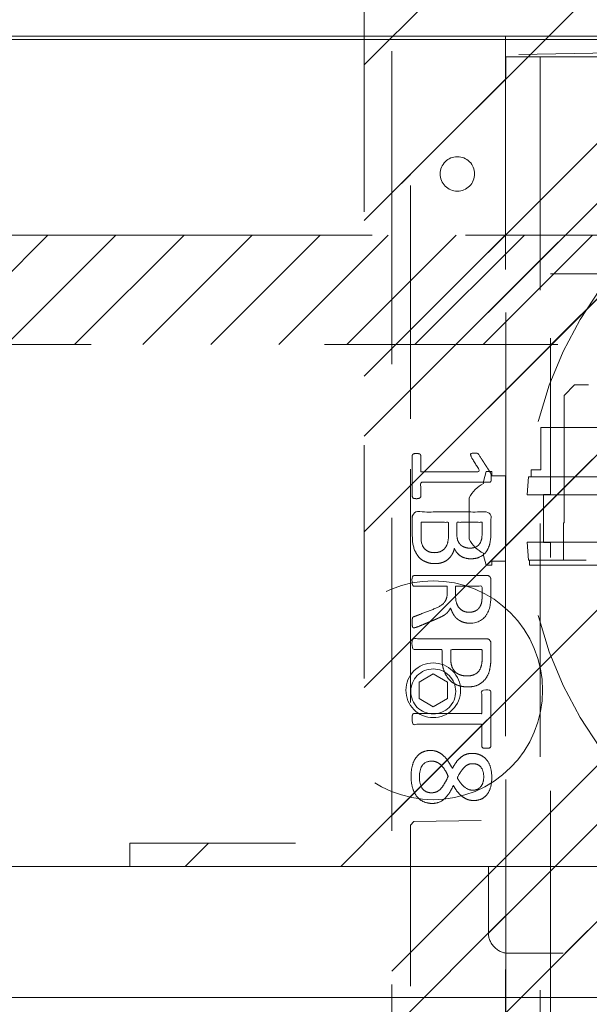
# Model space of a CAD drawing. Header units: inches. Extents: x -463 to -294, y -230 to 12.
# Tile 5 of 68: x -404.44 to -401.18, y 2.39 to 8.01. Entities that reach past the tile are written whole.
import ezdxf

# ---------------------------------------------------------------- set-up
doc = ezdxf.new("R2010")
doc.units = ezdxf.units.IN
doc.header["$LTSCALE"] = 32
doc.header["$MEASUREMENT"] = 0
doc.linetypes.add('Dash Style-1', pattern=[0.083328, 0.041656, -0.041672])
for name, color, linetype, lineweight in [('DashLine', 7, 'Dash Style-1', 13), ('DashLineFill', 7, 'Dash Style-1', 13), ('Drawing', 7, 'Continuous', 18), ('Metal-Black', 7, 'Continuous', 18), ('None', 7, 'Continuous', 18), ('SolidLine', 7, 'Continuous', 15), ('WasteShelf_H', 7, 'Continuous', 18), ('Wood_1-H', 7, 'Continuous', 13), ('Wood_1-V', 7, 'Continuous', 13)]:
    doc.layers.add(name, color=color, linetype=linetype, lineweight=lineweight)
doc.layers.add('Electrical', color=1, linetype='Dash Style-1', lineweight=15, true_color=0xff0000)
pattern_1 = [(45, (0, 0), (-1.613, 1.9357), []), (45, (-1.0608, 1.0608), (-0.472346, 0.41676), [])]

# ---------------------------------------------------------------- blocks, each defined once
blk = doc.blocks.new('Group-15')
at = {"layer": 'Wood_1-H'}
for points in [[(-2.0445, 22.8948), (-2.0445, 22.8751), (-47.7728, 22.8751), (-47.7728, 22.8948), (-2.0445, 22.8948)], [(-2.0445, 22.8948), (-47.7728, 22.8948), (-47.7728, 22.8948), (-2.0645, 22.8948)], [(-47.7728, 22.8948), (-47.7728, 22.8751), (-2.0645, 22.8751), (-2.0645, 22.8948), (-47.7728, 22.8948)], [(-2.0645, 22.8751), (-47.7728, 22.8751), (-47.7728, 22.8751), (-2.0445, 22.8751)]]:
    blk.add_lwpolyline(points, dxfattribs=at)
blk = doc.blocks.new('Group-20')
at = {"layer": 'Wood_1-V'}
for points in [[(-47.7728, 22.8751), (-47.7728, 22.8751), (-2.0645, 22.8751), (-2.0645, 22.8751), (-47.7728, 22.8751)], [(-47.7728, 22.8751), (-2.0645, 22.8751), (-2.0645, 1.4581), (-47.7728, 1.4581), (-47.7728, 22.8751)], [(-47.7728, 1.4581), (-2.0645, 1.4581), (-2.0645, 22.8751), (-47.7728, 22.8751), (-47.7728, 1.4581)]]:
    blk.add_lwpolyline(points, dxfattribs=at)
at = {"layer": 'None'}
blk.add_blockref('Group-15', (0, 0), dxfattribs=at)
blk = doc.blocks.new('1BP8DW-Leveler (2D)')
at = {"layer": 'DashLine', "flags": 128}
for points in [[(0.625, 0), (0.622, -0.0613), (0.613, -0.1219), (0.5981, -0.1814), (0.5774, -0.2392), (0.5512, -0.2946), (0.5197, -0.3472), (0.4831, -0.3965), (0.4419, -0.4419), (0.3965, -0.4831), (0.3472, -0.5197), (0.2946, -0.5512), (0.2392, -0.5774), (0.1814, -0.5981), (0.1219, -0.613), (0.0613, -0.622), (0, -0.625), (-0.0613, -0.622), (-0.1219, -0.613), (-0.1814, -0.5981), (-0.2392, -0.5774), (-0.2946, -0.5512), (-0.3472, -0.5197), (-0.3965, -0.4831), (-0.4419, -0.4419), (-0.4831, -0.3965), (-0.5197, -0.3472), (-0.5512, -0.2946), (-0.5774, -0.2392), (-0.5981, -0.1814), (-0.613, -0.1219), (-0.622, -0.0613), (-0.625, 0), (-0.622, 0.0613), (-0.613, 0.1219), (-0.5981, 0.1814), (-0.5774, 0.2392), (-0.5512, 0.2946), (-0.5197, 0.3472), (-0.4831, 0.3965), (-0.4419, 0.4419), (-0.3965, 0.4831), (-0.3472, 0.5197), (-0.2946, 0.5512), (-0.2392, 0.5774), (-0.1814, 0.5981), (-0.1219, 0.613), (-0.0613, 0.622), (0, 0.625), (0.0613, 0.622), (0.1219, 0.613), (0.1814, 0.5981), (0.2392, 0.5774), (0.2946, 0.5512), (0.3472, 0.5197), (0.3965, 0.4831), (0.4419, 0.4419), (0.4831, 0.3965), (0.5197, 0.3472), (0.5512, 0.2946), (0.5774, 0.2392), (0.5981, 0.1814), (0.613, 0.1219), (0.622, 0.0613)], [(0, 0.1562), (0.0153, 0.1555), (0.0305, 0.1532), (0.0454, 0.1495), (0.0598, 0.1444), (0.0737, 0.1378), (0.0868, 0.1299), (0.0991, 0.1208), (0.1105, 0.1105), (0.1208, 0.0991), (0.1299, 0.0868), (0.1378, 0.0737), (0.1444, 0.0598), (0.1495, 0.0454), (0.1532, 0.0305), (0.1555, 0.0153), (0.1562, 0), (0.1555, -0.0153), (0.1532, -0.0305), (0.1495, -0.0454), (0.1444, -0.0598), (0.1378, -0.0737), (0.1299, -0.0868), (0.1208, -0.0991), (0.1105, -0.1105), (0.0991, -0.1208), (0.0868, -0.1299), (0.0737, -0.1378), (0.0598, -0.1444), (0.0454, -0.1495), (0.0305, -0.1532), (0.0153, -0.1555), (0, -0.1562), (-0.0153, -0.1555), (-0.0305, -0.1532), (-0.0454, -0.1495), (-0.0598, -0.1444), (-0.0737, -0.1378), (-0.0868, -0.1299), (-0.0991, -0.1208), (-0.1105, -0.1105), (-0.1208, -0.0991), (-0.1299, -0.0868), (-0.1378, -0.0737), (-0.1444, -0.0598), (-0.1495, -0.0454), (-0.1532, -0.0305), (-0.1555, -0.0153), (-0.1562, 0), (-0.1555, 0.0153), (-0.1532, 0.0305), (-0.1495, 0.0454), (-0.1444, 0.0598), (-0.1378, 0.0737), (-0.1299, 0.0868), (-0.1208, 0.0991), (-0.1105, 0.1105), (-0.0991, 0.1208), (-0.0868, 0.1299), (-0.0737, 0.1378), (-0.0598, 0.1444), (-0.0454, 0.1495), (-0.0305, 0.1532), (-0.0153, 0.1555)], [(0, 0.0937), (-0.0812, 0.0469), (-0.0812, -0.0469), (0, -0.0938), (0.0812, -0.0469), (0.0812, 0.0469)]]:
    blk.add_lwpolyline(points, close=True, dxfattribs=at)
blk = doc.blocks.new('1BRPX5-Util_Bkt_Sm-F (2D)')
at = {"layer": 'DashLineFill', "linetype": 'Continuous', "lineweight": 13}
h = blk.add_hatch(dxfattribs=at)
h.set_pattern_fill('Steel', color=253, style=0, pattern_type=2)
h.set_pattern_definition(pattern_1)
edge = h.paths.add_edge_path()
edge.add_line((-4.4685, 4.4134), (-3.1299, 4.4134))
edge.add_line((-3.1299, 4.4134), (-3.1299, -1.8543))
edge.add_line((-3.1299, -1.8543), (-4.4685, -1.8543))
edge.add_line((-4.4685, -1.8543), (-4.4685, -1.9882))
edge.add_line((-4.4685, -1.9882), (-2.4213, -1.9882))
edge.add_line((-2.4213, -1.9882), (-2.4213, -2.3661))
edge.add_arc((-2.3031, -2.3661), 0.1181, 180, 270)
edge.add_line((-2.3031, -2.4843), (2.3031, -2.4843))
edge.add_arc((2.3031, -2.3661), 0.1181, 270, 360)
edge.add_line((2.4213, -2.3661), (2.4213, -1.9882))
edge.add_line((2.4213, -1.9882), (4.4685, -1.9882))
edge.add_line((4.4685, -1.9882), (4.4685, -1.8543))
edge.add_line((4.4685, -1.8543), (3.1299, -1.8543))
edge.add_line((3.1299, -1.8543), (3.1299, 4.4134))
edge.add_line((3.1299, 4.4134), (4.4685, 4.4134))
edge.add_line((4.4685, 4.4134), (4.4685, 4.5472))
edge.add_line((4.4685, 4.5472), (2.4213, 4.5472))
edge.add_line((2.4213, 4.5472), (2.4213, 4.9252))
edge.add_arc((2.3031, 4.9252), 0.1181, 0, 90)
edge.add_line((2.3031, 5.0433), (-2.3031, 5.0433))
edge.add_arc((-2.3031, 4.9252), 0.1181, 90, 180)
edge.add_line((-2.4213, 4.9252), (-2.4213, 4.5472))
edge.add_line((-2.4213, 4.5472), (-4.4685, 4.5472))
edge.add_line((-4.4685, 4.5472), (-4.4685, 4.4134))
at = {"layer": 'DashLineFill', "flags": 128}
blk.add_lwpolyline([(-4.4685, 4.4134), (-3.1299, 4.4134), (-3.1299, -1.8543), (-4.4685, -1.8543), (-4.4685, -1.9882), (-2.4213, -1.9882), (-2.4213, -2.3661, 0.414214), (-2.3031, -2.4843), (2.3031, -2.4843, 0.414214), (2.4213, -2.3661), (2.4213, -1.9882), (4.4685, -1.9882), (4.4685, -1.8543), (3.1299, -1.8543), (3.1299, 4.4134), (4.4685, 4.4134), (4.4685, 4.5472), (2.4213, 4.5472), (2.4213, 4.9252, 0.414214), (2.3031, 5.0433), (-2.3031, 5.0433, 0.414214), (-2.4213, 4.9252), (-2.4213, 4.5472), (-4.4685, 4.5472)], format="xyb", close=True, dxfattribs=at)
at = {"layer": 'SolidLine', "flags": 128}
blk.add_lwpolyline([(-2.7362, -0.8597), (-2.7236, -0.8603), (-2.7112, -0.8622), (-2.6989, -0.8652), (-2.687, -0.8695), (-2.6756, -0.8749), (-2.6648, -0.8813), (-2.6547, -0.8889), (-2.6454, -0.8973), (-2.6369, -0.9067), (-2.6294, -0.9168), (-2.6229, -0.9276), (-2.6175, -0.939), (-2.6133, -0.9509), (-2.6102, -0.9631), (-2.6083, -0.9756), (-2.6077, -0.9882), (-2.6083, -1.0008), (-2.6102, -1.0133), (-2.6133, -1.0255), (-2.6175, -1.0374), (-2.6229, -1.0488), (-2.6294, -1.0596), (-2.6369, -1.0697), (-2.6454, -1.0791), (-2.6547, -1.0875), (-2.6648, -1.095), (-2.6756, -1.1015), (-2.687, -1.1069), (-2.6989, -1.1112), (-2.7112, -1.1142), (-2.7236, -1.1161), (-2.7362, -1.1167), (-2.7488, -1.1161), (-2.7613, -1.1142), (-2.7735, -1.1112), (-2.7854, -1.1069), (-2.7968, -1.1015), (-2.8076, -1.095), (-2.8177, -1.0875), (-2.8271, -1.0791), (-2.8356, -1.0697), (-2.8431, -1.0596), (-2.8495, -1.0488), (-2.8549, -1.0374), (-2.8592, -1.0255), (-2.8623, -1.0133), (-2.8641, -1.0008), (-2.8647, -0.9882), (-2.8641, -0.9756), (-2.8623, -0.9631), (-2.8592, -0.9509), (-2.8549, -0.939), (-2.8495, -0.9276), (-2.8431, -0.9168), (-2.8356, -0.9067), (-2.8271, -0.8973), (-2.8177, -0.8889), (-2.8076, -0.8813), (-2.7968, -0.8749), (-2.7854, -0.8695), (-2.7735, -0.8652), (-2.7613, -0.8622), (-2.7488, -0.8603)], close=True, dxfattribs=at)
at = {"layer": 'Metal-Black', "color": 7}
blk.add_blockref('1BP8DW-Leveler (2D)', (-2.7362, -0.9815), dxfattribs=at)
blk = doc.blocks.new('Slate-LegBrace (2D)')
at = {"layer": 'DashLineFill', "linetype": 'Continuous', "lineweight": 13}
h = blk.add_hatch(dxfattribs=at)
h.set_pattern_fill('Steel', color=253, style=0, pattern_type=2)
h.set_pattern_definition(pattern_1)
edge = h.paths.add_edge_path()
edge.add_line((-2.1996, 0.1352), (-1.3748, 0.1352))
edge.add_arc((0, 0.0136), 1.3801, 5.0546, 174.9454, ccw=False)
edge.add_line((1.3748, 0.1352), (2.1997, 0.1352))
edge.add_arc((0.0001, 0.0171), 2.2028, 3.0731, 176.9269)
h = blk.add_hatch(dxfattribs=at)
h.set_pattern_fill('Steel', color=253, style=0, pattern_type=2)
h.set_pattern_definition(pattern_1)
edge = h.paths.add_edge_path()
edge.add_line((-2.1917, 0.2375), (-1.4637, 0.2375))
edge.add_arc((0.0001, 0.017), 1.4803, 8.5653, 171.4347, ccw=False)
edge.add_line((1.4639, 0.2375), (2.1918, 0.2375))
edge.add_line((2.1918, 0.2375), (2.1997, 0.1352))
edge.add_line((2.1997, 0.1352), (1.3748, 0.1352))
edge.add_arc((0, 0.0136), 1.3801, 5.0546, 174.9454)
edge.add_line((-1.3748, 0.1352), (-2.1996, 0.1352))
edge.add_line((-2.1996, 0.1352), (-2.1917, 0.2375))
h = blk.add_hatch(dxfattribs=at)
h.set_pattern_fill('Steel', color=253, style=0, pattern_type=2)
h.set_pattern_definition(pattern_1)
h.paths.add_polyline_path([(-2.1863, -0.2676), (-2.1863, -0.2375), (-1.992, -0.2375), (-1.992, -0.0258), (-1.9883, -0.0258), (-1.9883, 0.7034), (-1.9292, 0.7625), (-1.7348, 0.7625), (-1.6758, 0.7034), (-1.6758, -0.0258), (-1.672, -0.0258), (-1.672, -0.2375), (-1.4777, -0.2375), (-1.4777, -0.2676)])
h = blk.add_hatch(dxfattribs=at)
h.set_pattern_fill('Steel', color=253, style=0, pattern_type=2)
h.set_pattern_definition(pattern_1)
h.paths.add_polyline_path([(-2.1771, 0.2375), (-2.1771, 0.2775), (-2.1212, 0.2775), (-2.1212, 0.5188), (-1.5428, 0.5188), (-1.5428, 0.2775), (-1.4869, 0.2775), (-1.4869, 0.2375)])
h = blk.add_hatch(dxfattribs=at)
h.set_pattern_fill('Steel', color=253, style=0, pattern_type=2)
h.set_pattern_definition(pattern_1)
edge = h.paths.add_edge_path()
edge.add_line((-2.1996, -0.1352), (-1.3748, -0.1352))
edge.add_arc((0, -0.0136), 1.3801, 185.0546, 354.9454)
edge.add_line((1.3748, -0.1352), (2.1997, -0.1352))
edge.add_arc((0.0001, -0.0171), 2.2028, 183.0731, 356.9269, ccw=False)
h = blk.add_hatch(dxfattribs=at)
h.set_pattern_fill('Steel', color=253, style=0, pattern_type=2)
h.set_pattern_definition(pattern_1)
edge = h.paths.add_edge_path()
edge.add_line((2.1917, -0.2375), (1.4637, -0.2375))
edge.add_arc((-0.0001, -0.017), 1.4803, 188.5653, 351.4347, ccw=False)
edge.add_line((-1.4639, -0.2375), (-2.1918, -0.2375))
edge.add_line((-2.1918, -0.2375), (-2.1997, -0.1352))
edge.add_line((-2.1997, -0.1352), (-1.3748, -0.1352))
edge.add_arc((0, -0.0136), 1.3801, 185.0546, 354.9454)
edge.add_line((1.3748, -0.1352), (2.1996, -0.1352))
edge.add_line((2.1996, -0.1352), (2.1917, -0.2375))
at = {"layer": 'DashLineFill', "flags": 128}
for points in [[(-2.1996, 0.1352), (-1.3748, 0.1352, -0.915455), (1.3748, 0.1352), (2.1997, 0.1352, 0.947752)], [(-2.1917, 0.2375), (-1.4637, 0.2375, -0.860663), (1.4639, 0.2375), (2.1918, 0.2375), (2.1997, 0.1352), (1.3748, 0.1352, 0.915455), (-1.3748, 0.1352), (-2.1996, 0.1352)], [(2.1917, -0.2375), (1.4637, -0.2375, -0.860663), (-1.4639, -0.2375), (-2.1918, -0.2375), (-2.1997, -0.1352), (-1.3748, -0.1352, 0.915455), (1.3748, -0.1352), (2.1996, -0.1352)], [(-2.1996, -0.1352), (-1.3748, -0.1352, 0.915455), (1.3748, -0.1352), (2.1997, -0.1352, -0.947752)]]:
    blk.add_lwpolyline(points, format="xyb", close=True, dxfattribs=at)
for points in [[(-2.1863, -0.2676), (-2.1863, -0.2375), (-1.992, -0.2375), (-1.992, -0.0258), (-1.9883, -0.0258), (-1.9883, 0.7034), (-1.9292, 0.7625), (-1.7348, 0.7625), (-1.6758, 0.7034), (-1.6758, -0.0258), (-1.672, -0.0258), (-1.672, -0.2375), (-1.4777, -0.2375), (-1.4777, -0.2676)], [(-2.1771, 0.2375), (-2.1771, 0.2775), (-2.1212, 0.2775), (-2.1212, 0.5188), (-1.5428, 0.5188), (-1.5428, 0.2775), (-1.4869, 0.2775), (-1.4869, 0.2375)]]:
    blk.add_lwpolyline(points, close=True, dxfattribs=at)
blk = doc.blocks.new('Group-24')
at = {"layer": 'Wood_1-H'}
for points in [[(-48.1468, 17.4027), (-29.9185, 17.4027)], [(-29.9185, 17.4027), (-48.1468, 17.4027)], [(-29.9185, 17.4027), (-48.1468, 17.4027), (-48.1468, 17.4027), (-29.9185, 17.4027)]]:
    blk.add_lwpolyline(points, dxfattribs=at)
at = {"layer": 'Wood_1-V'}
for points in [[(-48.1468, 18.1507), (-33.6429, 18.1507), (-33.6429, 17.4027), (-48.1468, 17.4027), (-48.1468, 18.1507)], [(-48.1468, 18.1507), (-33.6429, 18.1507), (-33.6429, 17.4027), (-48.1468, 17.4027), (-48.1468, 18.1507)], [(-48.1468, 18.1507), (-48.1468, 18.1507), (-33.6429, 18.1507), (-33.6429, 18.1507), (-48.1468, 18.1507)], [(-33.6429, 17.4027), (-33.6429, 17.4027), (-48.1468, 17.4027), (-48.1468, 17.4027), (-33.6429, 17.4027)]]:
    blk.add_lwpolyline(points, dxfattribs=at)
at = {"layer": 'Wood_1-H', "color": 7}
for name in ['1BRPX5-Util_Bkt_Sm-F (2D)', 'Slate-LegBrace (2D)']:
    blk.add_blockref(name, (-39.8791, 20.1389), dxfattribs=at)
blk = doc.blocks.new('Group-28')
at = {"layer": 'DashLineFill', "linetype": 'Continuous', "lineweight": 13}
h = blk.add_hatch(dxfattribs=at)
h.set_pattern_fill('Steel', color=253, style=0, pattern_type=2)
h.set_pattern_definition(pattern_1)
h.paths.add_polyline_path([(-2.0669, 1.3976), (2.0669, 1.3976), (2.0669, 0.1378), (2.1063, 0.1378), (2.1063, -0.1378), (2.0669, -0.1378), (2.0669, -5.2756), (2.1063, -5.2756), (2.1063, -5.5512), (2.0669, -5.5512), (2.0669, -5.8268), (-2.0669, -5.8268), (-2.0669, -5.5512), (-2.1063, -5.5512), (-2.1063, -5.2756), (-2.0669, -5.2756), (-2.0669, -0.1378), (-2.1063, -0.1378), (-2.1063, 0.1378), (-2.0669, 0.1378)])
at = {"layer": 'DashLineFill', "flags": 128}
blk.add_lwpolyline([(-2.0669, 1.3976), (2.0669, 1.3976), (2.0669, 0.1378), (2.1063, 0.1378), (2.1063, -0.1378), (2.0669, -0.1378), (2.0669, -5.2756), (2.1063, -5.2756), (2.1063, -5.5512), (2.0669, -5.5512), (2.0669, -5.8268), (-2.0669, -5.8268), (-2.0669, -5.5512), (-2.1063, -5.5512), (-2.1063, -5.2756), (-2.0669, -5.2756), (-2.0669, -0.1378), (-2.1063, -0.1378), (-2.1063, 0.1378), (-2.0669, 0.1378)], close=True, dxfattribs=at)
blk = doc.blocks.new('TL14_upper_leg (2D)')
at = {"layer": 'SolidLine', "flags": 128}
blk.add_lwpolyline([(-2.3228, 0.2437), (-2.4016, 0.2437), (-2.4016, 0.2677), (-2.4341, 0.2677), (-2.4493, 0.2108), (-2.4493, 0.1992, 0.157975), (-2.5315, 0.1181), (-2.5315, -0.1181, 0.156027), (-2.4493, -0.1991), (-2.4493, -0.2108), (-2.4341, -0.2677), (-2.4016, -0.2677), (-2.4016, -0.2437), (-2.3228, -0.2437)], format="xyb", close=True, dxfattribs=at)
at = {"layer": 'DashLine', "color": 7}
blk.add_blockref('Group-28', (0, 0), dxfattribs=at)
blk = doc.blocks.new('1BRPT9-Bracket (2D)')
at = {"layer": 'DashLineFill', "linetype": 'Continuous', "lineweight": 13}
h = blk.add_hatch(dxfattribs=at)
h.set_pattern_fill('Steel', color=253, style=0, pattern_type=2)
h.set_pattern_definition(pattern_1)
edge = h.paths.add_edge_path()
edge.add_arc((1.6779, -8.4882), 0.252, 270, 360)
edge.add_line((1.9299, -8.4882), (1.9299, -7.4803))
edge.add_line((1.9299, -7.4803), (2.3236, -7.4803))
edge.add_line((2.3236, -7.4803), (2.3236, 7.4611))
edge.add_line((2.3236, 7.4611), (1.9299, 7.4803))
edge.add_line((1.9299, 7.4803), (1.9299, 8.4882))
edge.add_arc((1.6779, 8.4882), 0.252, 360, 450)
edge.add_line((1.6779, 8.7402), (-2.3221, 8.7402))
edge.add_line((-2.3221, 8.7402), (-2.3221, -8.7402))
edge.add_line((-2.3221, -8.7402), (1.6779, -8.7402))
at = {"layer": 'DashLineFill'}
blk.add_line((-2.1252, 8.7402), (-2.1252, -8.7402), dxfattribs=at)
at = {"layer": 'DashLineFill', "flags": 128}
blk.add_lwpolyline([(1.6779, -8.7402, 0.414214), (1.9299, -8.4882), (1.9299, -7.4803), (2.3236, -7.4803), (2.3236, 7.4611), (1.9299, 7.4803), (1.9299, 8.4882, 0.414214), (1.6779, 8.7402), (-2.3221, 8.7402), (-2.3221, -8.7402)], format="xyb", close=True, dxfattribs=at)
blk = doc.blocks.new('Group-45')
at = {"layer": 'WasteShelf_H', "color": 7}
for points, knots in [([(-2.8316, 6.2154), (-2.839, 6.2154), (-2.8528, 6.2182), (-2.8556, 6.2265), (-2.8556, 6.3455), (-2.8556, 6.4645), (-2.8537, 6.4682), (-2.8482, 6.4719), (-2.839, 6.4738), (-2.826, 6.4738), (-2.8168, 6.4719), (-2.8113, 6.4701), (-2.8076, 6.4645), (-2.8076, 6.4156), (-2.8076, 6.3686), (-2.6378, 6.3686), (-2.468, 6.3686), (-2.4938, 6.4119), (-2.5197, 6.4553), (-2.5215, 6.4609), (-2.5234, 6.4701), (-2.5197, 6.4738), (-2.5086, 6.4756), (-2.4962, 6.4756), (-2.4865, 6.4756), (-2.4809, 6.4738), (-2.4772, 6.4701), (-2.4754, 6.4664), (-2.4422, 6.4147), (-2.409, 6.363), (-2.4071, 6.3612), (-2.4071, 6.3575), (-2.4053, 6.352), (-2.4053, 6.3349), (-2.4053, 6.3169), (-2.409, 6.3114), (-2.4126, 6.3095), (-2.611, 6.3095), (-2.8076, 6.3095), (-2.8076, 6.2689), (-2.8076, 6.2246), (-2.8113, 6.2209), (-2.8168, 6.2173), (-2.826, 6.2154), (-2.8316, 6.2154)], [0, 0, 0, 0.00261, 0.007831, 0.010441, 0.176195, 0.178805, 0.181415, 0.184026, 0.186636, 0.188594, 0.190551, 0.192509, 0.194467, 0.244389, 0.244389, 0.424498, 0.424498, 0.47805, 0.47805, 0.484241, 0.490432, 0.496622, 0.502813, 0.507071, 0.510941, 0.514811, 0.518682, 0.518682, 0.576295, 0.576295, 0.578743, 0.58119, 0.583638, 0.590247, 0.593184, 0.596122, 0.599059, 0.911881, 0.911881, 0.976501, 0.982376, 0.988251, 0.994125, 1, 1, 1]), ([(-2.7264, 5.8443), (-2.7485, 5.8443), (-2.7836, 5.8554), (-2.8131, 5.8738), (-2.8334, 5.9015), (-2.8556, 5.9513), (-2.8556, 6.0584), (-2.8556, 6.1248), (-2.8445, 6.1396), (-2.6313, 6.1396), (-2.4182, 6.1396), (-2.4071, 6.1248), (-2.4071, 6.0667), (-2.4071, 5.9753), (-2.4237, 5.9237), (-2.4514, 5.8904), (-2.4938, 5.872), (-2.5363, 5.872), (-2.5658, 5.8794), (-2.5898, 5.8941), (-2.6101, 5.9181), (-2.6157, 5.931), (-2.6193, 5.9126), (-2.6378, 5.8812), (-2.6655, 5.8572), (-2.7042, 5.8443), (-2.7264, 5.8443)], [0, 0, 0, 0.031455, 0.06291, 0.094366, 0.125821, 0.188731, 0.266159, 0.275837, 0.285516, 0.435531, 0.44521, 0.454888, 0.521427, 0.574659, 0.627891, 0.681123, 0.734355, 0.762747, 0.791139, 0.819531, 0.847924, 0.847924, 0.885943, 0.923962, 0.961981, 1, 1, 1]), ([(-2.7301, 5.907), (-2.7098, 5.907), (-2.6802, 5.92), (-2.6599, 5.944), (-2.6489, 5.9809), (-2.6489, 6.0445), (-2.6489, 6.0805), (-2.7273, 6.0805), (-2.8057, 6.0805), (-2.8057, 6.0371), (-2.8057, 5.9532), (-2.7781, 5.92), (-2.7485, 5.907), (-2.7301, 5.907)], [0, 0, 0, 0.079156, 0.158312, 0.237468, 0.316624, 0.419526, 0.419526, 0.643799, 0.643799, 0.767809, 0.883905, 0.941952, 1, 1, 1]), ([(-2.5271, 5.9329), (-2.5105, 5.9329), (-2.4846, 5.9421), (-2.4662, 5.9624), (-2.4569, 5.9938), (-2.4569, 6.0491), (-2.4569, 6.0805), (-2.5289, 6.0805), (-2.6009, 6.0805), (-2.6009, 6.0464), (-2.6009, 5.9901), (-2.5898, 5.9606), (-2.5695, 5.9421), (-2.5418, 5.9329), (-2.5271, 5.9329)], [0, 0, 0, 0.074499, 0.148998, 0.223496, 0.297995, 0.395417, 0.395417, 0.61891, 0.61891, 0.724928, 0.793696, 0.862464, 0.931232, 1, 1, 1]), ([(-2.8463, 5.478), (-2.85, 5.478), (-2.8537, 5.4798), (-2.8556, 5.4872), (-2.8574, 5.5001), (-2.8574, 5.5186), (-2.8556, 5.5296), (-2.8537, 5.537), (-2.8482, 5.5407), (-2.8426, 5.5426), (-2.79, 5.5629), (-2.7375, 5.5832), (-2.719, 5.5906), (-2.6895, 5.6053), (-2.6673, 5.6275), (-2.6563, 5.657), (-2.6563, 5.6967), (-2.6563, 5.716), (-2.7513, 5.716), (-2.85, 5.716), (-2.8537, 5.7197), (-2.8556, 5.7271), (-2.8574, 5.7382), (-2.8574, 5.7548), (-2.8556, 5.7659), (-2.8537, 5.7733), (-2.85, 5.7769), (-2.6387, 5.7769), (-2.4182, 5.7769), (-2.4071, 5.7622), (-2.4071, 5.7068), (-2.4071, 5.6422), (-2.409, 5.6201), (-2.4108, 5.6108), (-2.4145, 5.585), (-2.4348, 5.5444), (-2.4643, 5.5186), (-2.5031, 5.5038), (-2.5474, 5.5038), (-2.5843, 5.5167), (-2.612, 5.5389), (-2.6304, 5.5721), (-2.6378, 5.5906), (-2.6433, 5.5795), (-2.6581, 5.561), (-2.6784, 5.5463), (-2.7061, 5.5333), (-2.7227, 5.526), (-2.7716, 5.5057), (-2.8205, 5.4854), (-2.8334, 5.4798), (-2.8445, 5.478), (-2.8463, 5.478)], [0, 0, 0, 0.004018, 0.008035, 0.012053, 0.01607, 0.020088, 0.024105, 0.028123, 0.03214, 0.03214, 0.070951, 0.070951, 0.084634, 0.098317, 0.112001, 0.125684, 0.138745, 0.138745, 0.202807, 0.205295, 0.207782, 0.21027, 0.212758, 0.214748, 0.216739, 0.218729, 0.220719, 0.332671, 0.339637, 0.346603, 0.391882, 0.407555, 0.423229, 0.423229, 0.466696, 0.510164, 0.553631, 0.597099, 0.640566, 0.684033, 0.727501, 0.770968, 0.770968, 0.798042, 0.825115, 0.852188, 0.879262, 0.879262, 0.958132, 0.958132, 0.979066, 1, 1, 1]), ([(-2.5326, 5.5666), (-2.5049, 5.5666), (-2.4699, 5.5906), (-2.4606, 5.6182), (-2.4588, 5.6275), (-2.4569, 5.6496), (-2.4569, 5.6911), (-2.4569, 5.716), (-2.5326, 5.716), (-2.6083, 5.716), (-2.6083, 5.6874), (-2.6083, 5.6348), (-2.5972, 5.6016), (-2.5751, 5.5776), (-2.5474, 5.5666), (-2.5326, 5.5666)], [0, 0, 0, 0.142515, 0.285031, 0.285031, 0.330993, 0.376955, 0.445899, 0.445899, 0.655281, 0.655281, 0.734439, 0.800829, 0.867219, 0.93361, 1, 1, 1]), ([(-2.5381, 5.14), (-2.5732, 5.14), (-2.6267, 5.1621), (-2.6636, 5.2027), (-2.6858, 5.2618), (-2.6858, 5.3291), (-2.6858, 5.3541), (-2.7661, 5.3541), (-2.85, 5.3541), (-2.8537, 5.3578), (-2.8556, 5.3651), (-2.8574, 5.3762), (-2.8574, 5.3928), (-2.8556, 5.4039), (-2.8537, 5.4113), (-2.85, 5.415), (-2.6396, 5.415), (-2.42, 5.415), (-2.4071, 5.4002), (-2.4071, 5.343), (-2.4071, 5.2802), (-2.4108, 5.2544), (-2.4182, 5.2175), (-2.4403, 5.1806), (-2.4717, 5.1529), (-2.5141, 5.14), (-2.5381, 5.14)], [0, 0, 0, 0.066268, 0.132535, 0.198803, 0.26507, 0.303966, 0.303966, 0.429297, 0.43506, 0.440822, 0.446584, 0.452347, 0.456957, 0.461567, 0.466177, 0.470786, 0.728938, 0.745073, 0.761208, 0.845107, 0.870922, 0.896738, 0.922553, 0.948369, 0.974184, 1, 1, 1]), ([(-2.5437, 5.2027), (-2.516, 5.2027), (-2.4791, 5.223), (-2.4625, 5.2526), (-2.4569, 5.2839), (-2.4569, 5.3273), (-2.4569, 5.3541), (-2.5464, 5.3541), (-2.6359, 5.3541), (-2.6359, 5.3273), (-2.6359, 5.2747), (-2.623, 5.2378), (-2.5972, 5.2138), (-2.564, 5.2027), (-2.5437, 5.2027)], [0, 0, 0, 0.053098, 0.106195, 0.159293, 0.212391, 0.297937, 0.297937, 0.584068, 0.584068, 0.669615, 0.752211, 0.834807, 0.917404, 1, 1, 1]), ([(-2.4329, 4.7901), (-2.4389, 4.7901), (-2.4496, 4.7901), (-2.4551, 4.7937), (-2.4588, 4.7993), (-2.4588, 4.8639), (-2.4588, 4.9266), (-2.6526, 4.9266), (-2.85, 4.9266), (-2.8537, 4.9303), (-2.8556, 4.9377), (-2.8574, 4.9488), (-2.8574, 4.9654), (-2.8556, 4.9764), (-2.8537, 4.9838), (-2.85, 4.9875), (-2.6526, 4.9875), (-2.4588, 4.9875), (-2.4588, 5.0503), (-2.4588, 5.1149), (-2.4551, 5.1204), (-2.4496, 5.1222), (-2.4403, 5.1241), (-2.4274, 5.1241), (-2.4163, 5.1222), (-2.4108, 5.1204), (-2.4071, 5.1149), (-2.4071, 4.9571), (-2.4071, 4.7993), (-2.4108, 4.7937), (-2.4163, 4.7901), (-2.4274, 4.7901), (-2.4329, 4.7901)], [0, 0, 0, 0.003046, 0.005389, 0.007733, 0.010076, 0.089744, 0.089744, 0.335779, 0.340465, 0.345152, 0.349838, 0.354524, 0.360382, 0.36624, 0.372099, 0.377957, 0.6855, 0.6855, 0.785085, 0.788014, 0.790943, 0.793872, 0.796801, 0.798998, 0.801195, 0.803391, 0.805588, 0.991213, 0.99341, 0.995606, 0.997803, 1, 1, 1]), ([(-2.7411, 4.4744), (-2.7688, 4.4744), (-2.815, 4.4947), (-2.8463, 4.5353), (-2.8629, 4.5925), (-2.8629, 4.6626), (-2.8482, 4.718), (-2.8187, 4.7568), (-2.7781, 4.7771), (-2.7301, 4.7771), (-2.695, 4.7623), (-2.6655, 4.7365), (-2.6396, 4.6977), (-2.6267, 4.6737), (-2.6157, 4.6959), (-2.5917, 4.7272), (-2.564, 4.7494), (-2.5326, 4.7605), (-2.4902, 4.7605), (-2.4496, 4.7438), (-2.4182, 4.7088), (-2.4016, 4.6571), (-2.4016, 4.587), (-2.4182, 4.5372), (-2.4459, 4.5058), (-2.4828, 4.491), (-2.5234, 4.491), (-2.5547, 4.5021), (-2.5843, 4.5242), (-2.6101, 4.5556), (-2.6212, 4.5778), (-2.6544, 4.5002), (-2.7208, 4.4744), (-2.7411, 4.4744)], [0, 0, 0, 0.040945, 0.08189, 0.122836, 0.163781, 0.200632, 0.237482, 0.274333, 0.311184, 0.338205, 0.365227, 0.392248, 0.419269, 0.419269, 0.443822, 0.468375, 0.492928, 0.51748, 0.549396, 0.581313, 0.613229, 0.645145, 0.677061, 0.708977, 0.740893, 0.772809, 0.799408, 0.826007, 0.852606, 0.879205, 0.879205, 0.969801, 1, 1, 1]), ([(-2.7467, 4.5353), (-2.7301, 4.5353), (-2.7042, 4.5464), (-2.6821, 4.5704), (-2.6618, 4.6054), (-2.6507, 4.6294), (-2.6599, 4.6516), (-2.6821, 4.6848), (-2.7042, 4.7051), (-2.7301, 4.7162), (-2.815, 4.7162), (-2.815, 4.5796), (-2.7781, 4.5353), (-2.7467, 4.5353)], [0, 0, 0, 0.062166, 0.124332, 0.186498, 0.248664, 0.248664, 0.305108, 0.361552, 0.417996, 0.474441, 0.742583, 0.871292, 1, 1, 1]), ([(-2.5105, 4.5501), (-2.4957, 4.5501), (-2.4735, 4.5593), (-2.4569, 4.5796), (-2.4477, 4.6073), (-2.4477, 4.6626), (-2.4809, 4.7014), (-2.5252, 4.7014), (-2.5474, 4.6922), (-2.5677, 4.6719), (-2.588, 4.6423), (-2.599, 4.622), (-2.5806, 4.587), (-2.5363, 4.5501), (-2.5105, 4.5501)], [0, 0, 0, 0.064819, 0.129638, 0.194457, 0.259276, 0.388914, 0.518552, 0.583375, 0.648198, 0.71302, 0.777843, 0.777843, 0.888922, 1, 1, 1])]:
    blk.add_open_spline(points, degree=2, knots=knots, dxfattribs=at)
blk = doc.blocks.new('1BRPT8_Cover (2D)')
at = {"layer": 'DashLineFill', "linetype": 'Continuous', "lineweight": 13}
h = blk.add_hatch(dxfattribs=at)
h.set_pattern_fill('Steel', color=253, style=0, pattern_type=2)
h.set_pattern_definition(pattern_1)
h.paths.add_polyline_path([(-1.5945, -8.7638), (-2.3228, -8.7638), (-2.3228, -8.7511), (-2.8261, -8.7423), (-2.8664, -8.7028), (-2.8664, -6.673), (-2.8472, -6.6533), (-2.3228, -6.6441), (-2.3228, -6.5842), (-2.8472, -6.5751), (-2.8664, -6.5554), (-2.8664, -4.4682), (-2.8472, -4.4486), (-2.3228, -4.4394), (-2.3228, -4.3795), (-2.8472, -4.3703), (-2.8664, -4.3507), (-2.8664, -2.2635), (-2.8472, -2.2438), (-2.3228, -2.2347), (-2.3228, -2.1748), (-2.8472, -2.1656), (-2.8664, -2.1459), (-2.8664, -0.0588), (-2.8472, -0.0391), (-2.3228, -0.03), (-2.3228, 0.03), (-2.8472, 0.0391), (-2.8664, 0.0588), (-2.8664, 2.1459), (-2.8472, 2.1656), (-2.3228, 2.1748), (-2.3228, 2.2347), (-2.8472, 2.2438), (-2.8664, 2.2635), (-2.8664, 4.3507), (-2.8472, 4.3703), (-2.3228, 4.3795), (-2.3228, 4.4394), (-2.8472, 4.4486), (-2.8664, 4.4682), (-2.8655, 6.5554), (-2.8472, 6.5751), (-2.3228, 6.5842), (-2.3228, 6.6441), (-2.8472, 6.6533), (-2.8664, 6.673), (-2.8664, 8.7028), (-2.8261, 8.7423), (-1.5945, 8.7638), (-1.5945, 8.8583), (-2.9724, 8.8583), (-2.9724, -8.8583), (-1.5945, -8.8583)])
h = blk.add_hatch(dxfattribs=at)
h.set_pattern_fill('Steel', color=253, style=0, pattern_type=2)
h.set_pattern_definition(pattern_1)
h.paths.add_polyline_path([(-2.3228, 8.8583), (-2.3228, -8.8583), (-2.9724, -8.8583), (-2.9724, 8.8583)])
at = {"layer": 'DashLineFill', "flags": 128}
for points in [[(-1.5945, -8.7638), (-2.3228, -8.7638), (-2.3228, -8.7511), (-2.8261, -8.7423), (-2.8664, -8.7028), (-2.8664, -6.673), (-2.8472, -6.6533), (-2.3228, -6.6441), (-2.3228, -6.5842), (-2.8472, -6.5751), (-2.8664, -6.5554), (-2.8664, -4.4682), (-2.8472, -4.4486), (-2.3228, -4.4394), (-2.3228, -4.3795), (-2.8472, -4.3703), (-2.8664, -4.3507), (-2.8664, -2.2635), (-2.8472, -2.2438), (-2.3228, -2.2347), (-2.3228, -2.1748), (-2.8472, -2.1656), (-2.8664, -2.1459), (-2.8664, -0.0588), (-2.8472, -0.0391), (-2.3228, -0.03), (-2.3228, 0.03), (-2.8472, 0.0391), (-2.8664, 0.0588), (-2.8664, 2.1459), (-2.8472, 2.1656), (-2.3228, 2.1748), (-2.3228, 2.2347), (-2.8472, 2.2438), (-2.8664, 2.2635), (-2.8664, 4.3507), (-2.8472, 4.3703), (-2.3228, 4.3795), (-2.3228, 4.4394), (-2.8472, 4.4486), (-2.8664, 4.4682), (-2.8655, 6.5554), (-2.8472, 6.5751), (-2.3228, 6.5842), (-2.3228, 6.6441), (-2.8472, 6.6533), (-2.8664, 6.673), (-2.8664, 8.7028), (-2.8261, 8.7423), (-1.5945, 8.7638), (-1.5945, 8.8583), (-2.9724, 8.8583), (-2.9724, -8.8583), (-1.5945, -8.8583)], [(-2.3228, 8.8583), (-2.3228, -8.8583), (-2.9724, -8.8583), (-2.9724, 8.8583)]]:
    blk.add_lwpolyline(points, close=True, dxfattribs=at)
at = {"layer": 'SolidLine', "flags": 128}
blk.add_lwpolyline([(-2.5, 8.0709), (-2.5005, 8.0612), (-2.5019, 8.0517), (-2.5042, 8.0423), (-2.5075, 8.0332), (-2.5116, 8.0245), (-2.5166, 8.0162), (-2.5223, 8.0084), (-2.5288, 8.0013), (-2.536, 7.9948), (-2.5437, 7.989), (-2.552, 7.9841), (-2.5608, 7.9799), (-2.5699, 7.9767), (-2.5792, 7.9743), (-2.5888, 7.9729), (-2.5984, 7.9724), (-2.6081, 7.9729), (-2.6176, 7.9743), (-2.627, 7.9767), (-2.6361, 7.9799), (-2.6448, 7.9841), (-2.6531, 7.989), (-2.6609, 7.9948), (-2.668, 8.0013), (-2.6745, 8.0084), (-2.6803, 8.0162), (-2.6852, 8.0245), (-2.6894, 8.0332), (-2.6926, 8.0423), (-2.695, 8.0517), (-2.6964, 8.0612), (-2.6969, 8.0709), (-2.6964, 8.0805), (-2.695, 8.0901), (-2.6926, 8.0994), (-2.6894, 8.1085), (-2.6852, 8.1173), (-2.6803, 8.1255), (-2.6745, 8.1333), (-2.668, 8.1405), (-2.6609, 8.1469), (-2.6531, 8.1527), (-2.6448, 8.1577), (-2.6361, 8.1618), (-2.627, 8.1651), (-2.6176, 8.1674), (-2.6081, 8.1688), (-2.5984, 8.1693), (-2.5888, 8.1688), (-2.5792, 8.1674), (-2.5699, 8.1651), (-2.5608, 8.1618), (-2.552, 8.1577), (-2.5437, 8.1527), (-2.536, 8.1469), (-2.5288, 8.1405), (-2.5223, 8.1333), (-2.5166, 8.1255), (-2.5116, 8.1173), (-2.5075, 8.1085), (-2.5042, 8.0994), (-2.5019, 8.0901), (-2.5005, 8.0805)], close=True, dxfattribs=at)
at = {"layer": 'WasteShelf_H', "color": 7}
blk.add_blockref('Group-45', (0, 0), dxfattribs=at)
blk = doc.blocks.new('Group-53')
at = {"layer": 'None', "color": 7}
for name, p in [('1BRPT8_Cover (2D)', (-39.8791, 14.0365)), ('1BRPT9-Bracket (2D)', (-39.8791, 14.0365)), ('TL14_upper_leg (2D)', (-39.8791, 20.1389))]:
    blk.add_blockref(name, p, dxfattribs=at)
blk = doc.blocks.new('Group-60')
at = {"layer": 'DashLine', "flags": 128}
blk.add_lwpolyline([(12.0197, -13.2755), (48.0039, -13.2755), (48.0039, -15.6968), (12.0197, -15.6968)], close=True, dxfattribs=at)
blk = doc.blocks.new('Group-63')
at = {"layer": 'Electrical', "linetype": 'Continuous', "lineweight": 5, "true_color": 0xdd0000}
h = blk.add_hatch(dxfattribs=at)
h.set_pattern_fill('ElectricalHatch', color=12, style=0, pattern_type=2)
h.set_pattern_definition([(45, (0, 0), (-0.33333333, -0.7222222), [])])
edge = h.paths.add_edge_path()
edge.add_arc((12.7677, -16.0094), 0.3125, 180, 270)
edge.add_line((12.7677, -16.3219), (125.248, -16.3219))
edge.add_arc((125.248, -16.0094), 0.3125, 270, 360)
edge.add_arc((125.248, -16.0094), 0.3125, 0, 90)
edge.add_line((125.248, -15.6969), (12.7677, -15.6969))
edge.add_arc((12.7677, -16.0094), 0.3125, 90, 180)
at = {"layer": 'Electrical', "flags": 128}
blk.add_lwpolyline([(12.4552, -16.0094, 0.414214), (12.7677, -16.3219), (125.248, -16.3219, 0.414214), (125.5605, -16.0094, 0.414214), (125.248, -15.6969), (12.7677, -15.6969, 0.414214)], format="xyb", close=True, dxfattribs=at)
at = {"layer": 'None'}
blk.add_blockref('Group-60', (0, 0), dxfattribs=at)
blk = doc.blocks.new('Group-64')
at = {"layer": 'None'}
blk.add_blockref('Group-63', (0, 0), dxfattribs=at)
blk = doc.blocks.new('Group-65')
at = {"layer": 'None'}
blk.add_blockref('Group-64', (0, 0), dxfattribs=at)
blk = doc.blocks.new('SL Overhead (2D)')
at = {"layer": 'None'}
blk.add_blockref('Group-65', (0, 0), dxfattribs=at)
at = {"layer": 'Drawing', "color": 0, "flags": 1}
for tag in ['Tag', 'Catalog', 'Option1', 'Option2', 'Option3', 'Option4', 'Option5', 'Option6', 'Option7', 'Option8', 'Option9', 'Option10', 'Option11', 'Option12', 'Custom', 'FinishGroup', 'Discount', 'Item2', 'Item3', 'Item6', 'Item8', 'Item9', 'Item10', 'Item12', 'Item13', 'Item16', 'Item18', 'Item19', 'Item20', 'Item21', 'Item22', 'Item23', 'Item24', 'Item25', 'Item1', 'Item4', 'Item5', 'Item7', 'Item11', 'Item14', 'Item15', 'Item17']:
    blk.add_attdef(tag, (-60.8358, -146.5265), '', height=0.00709, dxfattribs=at)

msp = doc.modelspace()

# ---------------------------------------------------------------- block references
at = {"layer": 'Drawing'}
msp.add_blockref('SL Overhead (2D)', (-420.305, 22.4764), dxfattribs=at)
at = {"layer": 'None'}
for name in ['Group-24', 'Group-20', 'Group-53']:
    msp.add_blockref(name, (-359.4593, -14.9775), dxfattribs=at)

doc.saveas('drawing.dxf')
